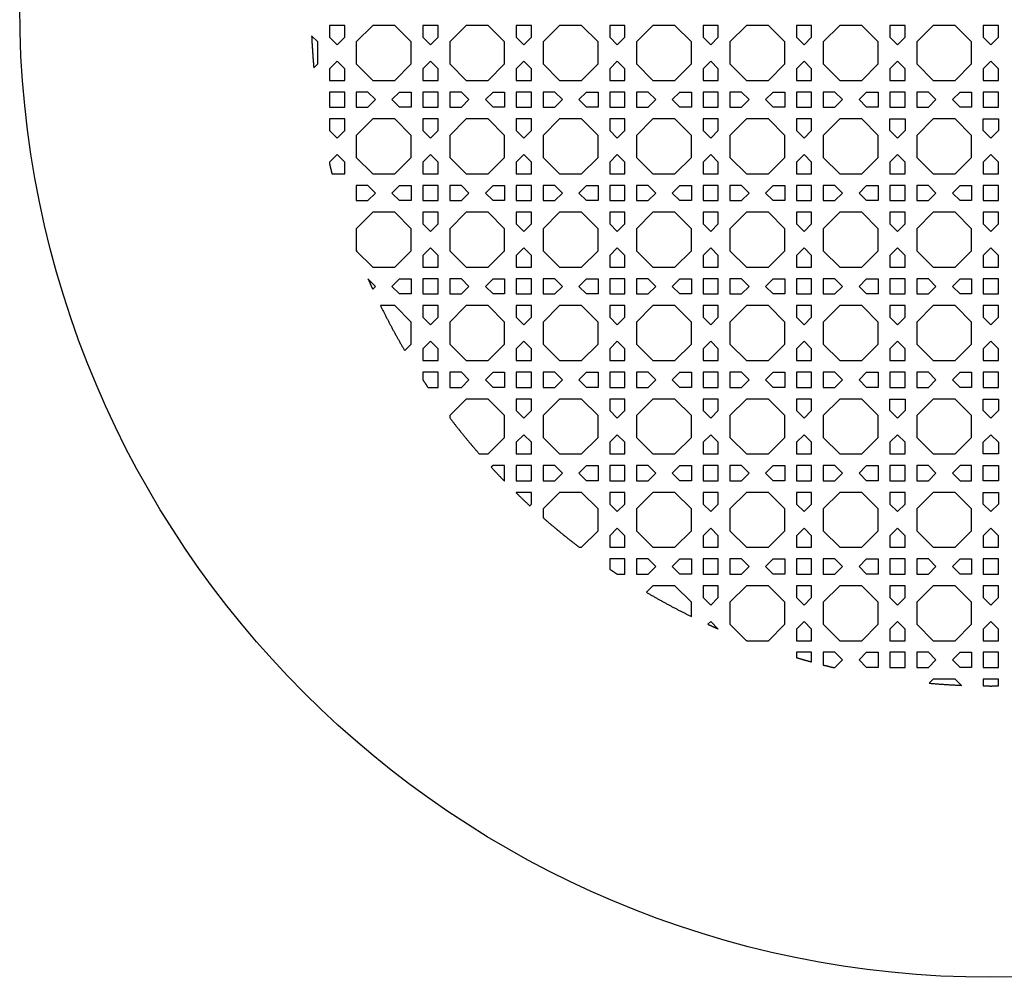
# Model space of a CAD drawing. Header units: millimetres. Extents: x 1204 to 5247, y 17 to 1217.
# Tile 1 of 53: x 1204 to 1457, y 717 to 964. Entities that reach past the tile are written whole.
import ezdxf

# ---------------------------------------------------------------- set-up
doc = ezdxf.new("R2010")
doc.units = ezdxf.units.MM
doc.header["$LTSCALE"] = 50
doc.layers.add('PATTERN', color=252, linetype='Continuous', true_color=0x696969)
doc.layers.add('PERIMETRO', color=7, linetype='Continuous', true_color=0x000000)

msp = doc.modelspace()

# ---------------------------------------------------------------- linework, layer by layer
at = {"layer": 'PATTERN'}
for points in [[(1287.71, 962.09), (1283.8, 962.09), (1283.8, 959.1), (1285.75, 957.14), (1287.71, 959.1)], [(1300.61, 962.09), (1294.94, 962.09), (1290.71, 957.85), (1290.71, 952.19), (1294.94, 947.95), (1300.61, 947.95), (1304.84, 952.19), (1304.84, 957.85)], [(1311.75, 962.09), (1307.84, 962.09), (1307.84, 959.1), (1309.79, 957.14), (1311.75, 959.1)], [(1324.65, 962.09), (1318.98, 962.09), (1314.75, 957.85), (1314.75, 952.19), (1318.98, 947.95), (1324.65, 947.95), (1328.88, 952.19), (1328.88, 957.85)], [(1335.79, 962.09), (1331.88, 962.09), (1331.88, 959.1), (1333.84, 957.14), (1335.79, 959.1)], [(1348.69, 962.09), (1343.02, 962.09), (1338.79, 957.85), (1338.79, 952.19), (1343.02, 947.95), (1348.69, 947.95), (1352.92, 952.19), (1352.92, 957.85)], [(1359.83, 962.09), (1355.92, 962.09), (1355.92, 959.1), (1357.88, 957.14), (1359.83, 959.1)], [(1372.73, 962.09), (1367.07, 962.09), (1362.83, 957.85), (1362.83, 952.19), (1367.07, 947.95), (1372.73, 947.95), (1376.97, 952.19), (1376.97, 957.85)], [(1383.87, 962.09), (1379.97, 962.09), (1379.97, 959.1), (1381.92, 957.14), (1383.87, 959.1)], [(1396.77, 962.09), (1391.11, 962.09), (1386.87, 957.85), (1386.87, 952.19), (1391.11, 947.95), (1396.77, 947.95), (1401.01, 952.19), (1401.01, 957.85)], [(1407.91, 962.09), (1404.01, 962.09), (1404.01, 959.1), (1405.96, 957.14), (1407.91, 959.1)], [(1420.81, 962.09), (1415.15, 962.09), (1410.91, 957.85), (1410.91, 952.19), (1415.15, 947.95), (1420.81, 947.95), (1425.05, 952.19), (1425.05, 957.85)], [(1431.96, 962.09), (1428.05, 962.09), (1428.05, 959.1), (1430, 957.14), (1431.96, 959.1)], [(1444.85, 962.09), (1439.19, 962.09), (1434.96, 957.85), (1434.96, 952.19), (1439.19, 947.95), (1444.85, 947.95), (1449.09, 952.19), (1449.09, 957.85)], [(1456, 962.09), (1452.09, 962.09), (1452.09, 959.1), (1454.04, 957.14), (1456, 959.1)], [(1283.8, 947.95), (1287.71, 947.95), (1287.71, 950.95), (1285.75, 952.9), (1283.8, 950.95)], [(1307.84, 947.95), (1311.75, 947.95), (1311.75, 950.95), (1309.79, 952.9), (1307.84, 950.95)], [(1331.88, 947.95), (1335.79, 947.95), (1335.79, 950.95), (1333.84, 952.9), (1331.88, 950.95)], [(1355.92, 947.95), (1359.83, 947.95), (1359.83, 950.95), (1357.88, 952.9), (1355.92, 950.95)], [(1379.97, 947.95), (1383.87, 947.95), (1383.87, 950.95), (1381.92, 952.9), (1379.97, 950.95)], [(1404.01, 947.95), (1407.91, 947.95), (1407.91, 950.95), (1405.96, 952.9), (1404.01, 950.95)], [(1428.05, 947.95), (1431.96, 947.95), (1431.96, 950.95), (1430, 952.9), (1428.05, 950.95)], [(1452.09, 947.95), (1456, 947.95), (1456, 950.95), (1454.04, 952.9), (1452.09, 950.95)], [(1283.8, 941.05), (1287.71, 941.05), (1287.71, 944.95), (1283.8, 944.95)], [(1290.71, 944.95), (1290.71, 941.05), (1293.7, 941.05), (1295.65, 943), (1293.7, 944.95)], [(1304.84, 941.05), (1301.85, 941.05), (1299.89, 943), (1301.85, 944.95), (1304.84, 944.95)], [(1307.84, 941.05), (1311.75, 941.05), (1311.75, 944.95), (1307.84, 944.95)], [(1314.75, 944.95), (1314.75, 941.05), (1317.74, 941.05), (1319.69, 943), (1317.74, 944.95)], [(1328.88, 941.05), (1325.89, 941.05), (1323.94, 943), (1325.89, 944.95), (1328.88, 944.95)], [(1331.88, 941.05), (1335.79, 941.05), (1335.79, 944.95), (1331.88, 944.95)], [(1338.79, 944.95), (1338.79, 941.05), (1341.78, 941.05), (1343.74, 943), (1341.78, 944.95)], [(1352.92, 941.05), (1349.93, 941.05), (1347.98, 943), (1349.93, 944.95), (1352.92, 944.95)], [(1355.92, 941.05), (1359.83, 941.05), (1359.83, 944.95), (1355.92, 944.95)], [(1362.83, 944.95), (1362.83, 941.05), (1365.82, 941.05), (1367.78, 943), (1365.82, 944.95)], [(1373.97, 944.95), (1376.97, 944.95), (1376.97, 941.05), (1373.97, 941.05), (1372.02, 943)], [(1383.87, 944.95), (1379.97, 944.95), (1379.97, 941.05), (1383.87, 941.05)], [(1389.87, 944.95), (1386.87, 944.95), (1386.87, 941.05), (1389.87, 941.05), (1391.82, 943)], [(1398.01, 944.95), (1401.01, 944.95), (1401.01, 941.05), (1398.01, 941.05), (1396.06, 943)], [(1407.91, 944.95), (1404.01, 944.95), (1404.01, 941.05), (1407.91, 941.05)], [(1413.91, 944.95), (1410.91, 944.95), (1410.91, 941.05), (1413.91, 941.05), (1415.86, 943)], [(1422.06, 944.95), (1425.05, 944.95), (1425.05, 941.05), (1422.06, 941.05), (1420.1, 943)], [(1431.96, 944.95), (1428.05, 944.95), (1428.05, 941.05), (1431.96, 941.05)], [(1437.95, 944.95), (1434.96, 944.95), (1434.96, 941.05), (1437.95, 941.05), (1439.9, 943)], [(1446.1, 944.95), (1449.09, 944.95), (1449.09, 941.05), (1446.1, 941.05), (1444.14, 943)], [(1456, 944.95), (1452.09, 944.95), (1452.09, 941.05), (1456, 941.05)], [(1287.71, 938.05), (1283.8, 938.05), (1283.8, 935.06), (1285.75, 933.1), (1287.71, 935.06)], [(1300.61, 938.05), (1294.94, 938.05), (1290.71, 933.81), (1290.71, 928.15), (1294.94, 923.91), (1300.61, 923.91), (1304.84, 928.15), (1304.84, 933.81)], [(1311.75, 938.05), (1307.84, 938.05), (1307.84, 935.06), (1309.79, 933.1), (1311.75, 935.06)], [(1324.65, 938.05), (1318.98, 938.05), (1314.75, 933.81), (1314.75, 928.15), (1318.98, 923.91), (1324.65, 923.91), (1328.88, 928.15), (1328.88, 933.81)], [(1335.79, 938.05), (1331.88, 938.05), (1331.88, 935.06), (1333.84, 933.1), (1335.79, 935.06)], [(1348.69, 938.05), (1343.02, 938.05), (1338.79, 933.81), (1338.79, 928.15), (1343.02, 923.91), (1348.69, 923.91), (1352.92, 928.15), (1352.92, 933.81)], [(1359.83, 938.05), (1355.92, 938.05), (1355.92, 935.06), (1357.88, 933.1), (1359.83, 935.06)], [(1372.73, 938.05), (1367.07, 938.05), (1362.83, 933.81), (1362.83, 928.15), (1367.07, 923.91), (1372.73, 923.91), (1376.97, 928.15), (1376.97, 933.81)], [(1383.87, 938.05), (1379.97, 938.05), (1379.97, 935.06), (1381.92, 933.1), (1383.87, 935.06)], [(1396.77, 938.05), (1391.11, 938.05), (1386.87, 933.81), (1386.87, 928.15), (1391.11, 923.91), (1396.77, 923.91), (1401.01, 928.15), (1401.01, 933.81)], [(1407.91, 938.05), (1404.01, 938.05), (1404.01, 935.06), (1405.96, 933.1), (1407.91, 935.06)], [(1420.81, 938.05), (1415.15, 938.05), (1410.91, 933.81), (1410.91, 928.15), (1415.15, 923.91), (1420.81, 923.91), (1425.05, 928.15), (1425.05, 933.81)], [(1431.96, 938.05), (1431.96, 935.06), (1430, 933.1), (1428.05, 935.06), (1428.05, 938.05)], [(1439.19, 923.91), (1444.85, 923.91), (1449.09, 928.15), (1449.09, 933.81), (1444.85, 938.05), (1439.19, 938.05), (1434.96, 933.81), (1434.96, 928.15)], [(1454.04, 933.1), (1452.09, 935.06), (1452.09, 938.05), (1456, 938.05), (1456, 935.06)], [(1307.84, 923.91), (1311.75, 923.91), (1311.75, 926.91), (1309.79, 928.86), (1307.84, 926.91)], [(1331.88, 923.91), (1335.79, 923.91), (1335.79, 926.91), (1333.84, 928.86), (1331.88, 926.91)], [(1355.92, 923.91), (1359.83, 923.91), (1359.83, 926.91), (1357.88, 928.86), (1355.92, 926.91)], [(1379.97, 923.91), (1383.87, 923.91), (1383.87, 926.91), (1381.92, 928.86), (1379.97, 926.91)], [(1404.01, 923.91), (1407.91, 923.91), (1407.91, 926.91), (1405.96, 928.86), (1404.01, 926.91)], [(1428.05, 923.91), (1431.96, 923.91), (1431.96, 926.91), (1430, 928.86), (1428.05, 926.91)], [(1454.04, 928.86), (1452.09, 926.91), (1452.09, 923.91), (1456, 923.91), (1456, 926.91)], [(1290.71, 920.91), (1290.71, 917.01), (1293.7, 917.01), (1295.65, 918.96), (1293.7, 920.91)], [(1304.84, 917.01), (1301.85, 917.01), (1299.89, 918.96), (1301.85, 920.91), (1304.84, 920.91)], [(1307.84, 917.01), (1311.75, 917.01), (1311.75, 920.91), (1307.84, 920.91)], [(1314.75, 920.91), (1314.75, 917.01), (1317.74, 917.01), (1319.69, 918.96), (1317.74, 920.91)], [(1328.88, 917.01), (1325.89, 917.01), (1323.94, 918.96), (1325.89, 920.91), (1328.88, 920.91)], [(1331.88, 917.01), (1335.79, 917.01), (1335.79, 920.91), (1331.88, 920.91)], [(1338.79, 920.91), (1338.79, 917.01), (1341.78, 917.01), (1343.74, 918.96), (1341.78, 920.91)], [(1352.92, 917.01), (1349.93, 917.01), (1347.98, 918.96), (1349.93, 920.91), (1352.92, 920.91)], [(1355.92, 917.01), (1359.83, 917.01), (1359.83, 920.91), (1355.92, 920.91)], [(1362.83, 920.91), (1362.83, 917.01), (1365.82, 917.01), (1367.78, 918.96), (1365.82, 920.91)], [(1376.97, 917.01), (1373.97, 917.01), (1372.02, 918.96), (1373.97, 920.91), (1376.97, 920.91)], [(1379.97, 917.01), (1383.87, 917.01), (1383.87, 920.91), (1379.97, 920.91)], [(1386.87, 920.91), (1386.87, 917.01), (1389.87, 917.01), (1391.82, 918.96), (1389.87, 920.91)], [(1401.01, 917.01), (1398.01, 917.01), (1396.06, 918.96), (1398.01, 920.91), (1401.01, 920.91)], [(1404.01, 917.01), (1407.91, 917.01), (1407.91, 920.91), (1404.01, 920.91)], [(1410.91, 920.91), (1410.91, 917.01), (1413.91, 917.01), (1415.86, 918.96), (1413.91, 920.91)], [(1425.05, 917.01), (1422.06, 917.01), (1420.1, 918.96), (1422.06, 920.91), (1425.05, 920.91)], [(1428.05, 917.01), (1431.96, 917.01), (1431.96, 920.91), (1428.05, 920.91)], [(1434.96, 920.91), (1434.96, 917.01), (1437.95, 917.01), (1439.9, 918.96), (1437.95, 920.91)], [(1446.1, 920.91), (1449.09, 920.91), (1449.09, 917.01), (1446.1, 917.01), (1444.14, 918.96)], [(1452.09, 920.91), (1452.09, 917.01), (1456, 917.01), (1456, 920.91)], [(1300.61, 914.01), (1294.94, 914.01), (1290.71, 909.77), (1290.71, 904.11), (1294.94, 899.87), (1300.61, 899.87), (1304.84, 904.11), (1304.84, 909.77)], [(1311.75, 914.01), (1307.84, 914.01), (1307.84, 911.01), (1309.79, 909.06), (1311.75, 911.01)], [(1324.65, 914.01), (1318.98, 914.01), (1314.75, 909.77), (1314.75, 904.11), (1318.98, 899.87), (1324.65, 899.87), (1328.88, 904.11), (1328.88, 909.77)], [(1335.79, 914.01), (1331.88, 914.01), (1331.88, 911.01), (1333.84, 909.06), (1335.79, 911.01)], [(1348.69, 914.01), (1343.02, 914.01), (1338.79, 909.77), (1338.79, 904.11), (1343.02, 899.87), (1348.69, 899.87), (1352.92, 904.11), (1352.92, 909.77)], [(1359.83, 914.01), (1355.92, 914.01), (1355.92, 911.01), (1357.88, 909.06), (1359.83, 911.01)], [(1372.73, 914.01), (1367.07, 914.01), (1362.83, 909.77), (1362.83, 904.11), (1367.07, 899.87), (1372.73, 899.87), (1376.97, 904.11), (1376.97, 909.77)], [(1383.87, 914.01), (1379.97, 914.01), (1379.97, 911.01), (1381.92, 909.06), (1383.87, 911.01)], [(1396.77, 914.01), (1391.11, 914.01), (1386.87, 909.77), (1386.87, 904.11), (1391.11, 899.87), (1396.77, 899.87), (1401.01, 904.11), (1401.01, 909.77)], [(1407.91, 914.01), (1404.01, 914.01), (1404.01, 911.01), (1405.96, 909.06), (1407.91, 911.01)], [(1420.81, 914.01), (1415.15, 914.01), (1410.91, 909.77), (1410.91, 904.11), (1415.15, 899.87), (1420.81, 899.87), (1425.05, 904.11), (1425.05, 909.77)], [(1431.96, 914.01), (1428.05, 914.01), (1428.05, 911.01), (1430, 909.06), (1431.96, 911.01)], [(1444.85, 914.01), (1439.19, 914.01), (1434.96, 909.77), (1434.96, 904.11), (1439.19, 899.87), (1444.85, 899.87), (1449.09, 904.11), (1449.09, 909.77)], [(1456, 911.01), (1456, 914.01), (1452.09, 914.01), (1452.09, 911.01), (1454.04, 909.06)], [(1307.84, 899.87), (1311.75, 899.87), (1311.75, 902.87), (1309.79, 904.82), (1307.84, 902.87)], [(1331.88, 899.87), (1335.79, 899.87), (1335.79, 902.87), (1333.84, 904.82), (1331.88, 902.87)], [(1355.92, 899.87), (1359.83, 899.87), (1359.83, 902.87), (1357.88, 904.82), (1355.92, 902.87)], [(1379.97, 899.87), (1383.87, 899.87), (1383.87, 902.87), (1381.92, 904.82), (1379.97, 902.87)], [(1404.01, 899.87), (1407.91, 899.87), (1407.91, 902.87), (1405.96, 904.82), (1404.01, 902.87)], [(1428.05, 899.87), (1431.96, 899.87), (1431.96, 902.87), (1430, 904.82), (1428.05, 902.87)], [(1452.09, 902.87), (1452.09, 899.87), (1456, 899.87), (1456, 902.87), (1454.04, 904.82)], [(1304.84, 892.97), (1301.85, 892.97), (1299.89, 894.92), (1301.85, 896.87), (1304.84, 896.87)], [(1307.84, 892.97), (1311.75, 892.97), (1311.75, 896.87), (1307.84, 896.87)], [(1314.75, 896.87), (1314.75, 892.97), (1317.74, 892.97), (1319.69, 894.92), (1317.74, 896.87)], [(1328.88, 892.97), (1325.89, 892.97), (1323.94, 894.92), (1325.89, 896.87), (1328.88, 896.87)], [(1331.88, 892.97), (1335.79, 892.97), (1335.79, 896.87), (1331.88, 896.87)], [(1338.79, 896.87), (1338.79, 892.97), (1341.78, 892.97), (1343.74, 894.92), (1341.78, 896.87)], [(1352.92, 892.97), (1349.93, 892.97), (1347.98, 894.92), (1349.93, 896.87), (1352.92, 896.87)], [(1355.92, 892.97), (1359.83, 892.97), (1359.83, 896.87), (1355.92, 896.87)], [(1362.83, 896.87), (1362.83, 892.97), (1365.82, 892.97), (1367.78, 894.92), (1365.82, 896.87)], [(1376.97, 892.97), (1373.97, 892.97), (1372.02, 894.92), (1373.97, 896.87), (1376.97, 896.87)], [(1379.97, 892.97), (1383.87, 892.97), (1383.87, 896.87), (1379.97, 896.87)], [(1386.87, 896.87), (1386.87, 892.97), (1389.87, 892.97), (1391.82, 894.92), (1389.87, 896.87)], [(1401.01, 892.97), (1398.01, 892.97), (1396.06, 894.92), (1398.01, 896.87), (1401.01, 896.87)], [(1404.01, 892.97), (1407.91, 892.97), (1407.91, 896.87), (1404.01, 896.87)], [(1410.91, 896.87), (1410.91, 892.97), (1413.91, 892.97), (1415.86, 894.92), (1413.91, 896.87)], [(1425.05, 892.97), (1422.06, 892.97), (1420.1, 894.92), (1422.06, 896.87), (1425.05, 896.87)], [(1428.05, 892.97), (1431.96, 892.97), (1431.96, 896.87), (1428.05, 896.87)], [(1434.96, 896.87), (1434.96, 892.97), (1437.95, 892.97), (1439.9, 894.92), (1437.95, 896.87)], [(1446.1, 896.87), (1449.09, 896.87), (1449.09, 892.97), (1446.1, 892.97), (1444.14, 894.92)], [(1456, 896.87), (1452.09, 896.87), (1452.09, 892.97), (1456, 892.97)], [(1311.75, 889.97), (1307.84, 889.97), (1307.84, 886.97), (1309.79, 885.02), (1311.75, 886.97)], [(1324.65, 889.97), (1318.98, 889.97), (1314.75, 885.73), (1314.75, 880.07), (1318.98, 875.83), (1324.65, 875.83), (1328.88, 880.07), (1328.88, 885.73)], [(1335.79, 889.97), (1331.88, 889.97), (1331.88, 886.97), (1333.84, 885.02), (1335.79, 886.97)], [(1348.69, 889.97), (1343.02, 889.97), (1338.79, 885.73), (1338.79, 880.07), (1343.02, 875.83), (1348.69, 875.83), (1352.92, 880.07), (1352.92, 885.73)], [(1359.83, 889.97), (1355.92, 889.97), (1355.92, 886.97), (1357.88, 885.02), (1359.83, 886.97)], [(1372.73, 889.97), (1367.07, 889.97), (1362.83, 885.73), (1362.83, 880.07), (1367.07, 875.83), (1372.73, 875.83), (1376.97, 880.07), (1376.97, 885.73)], [(1383.87, 889.97), (1379.97, 889.97), (1379.97, 886.97), (1381.92, 885.02), (1383.87, 886.97)], [(1396.77, 889.97), (1391.11, 889.97), (1386.87, 885.73), (1386.87, 880.07), (1391.11, 875.83), (1396.77, 875.83), (1401.01, 880.07), (1401.01, 885.73)], [(1407.91, 889.97), (1404.01, 889.97), (1404.01, 886.97), (1405.96, 885.02), (1407.91, 886.97)], [(1420.81, 889.97), (1415.15, 889.97), (1410.91, 885.73), (1410.91, 880.07), (1415.15, 875.83), (1420.81, 875.83), (1425.05, 880.07), (1425.05, 885.73)], [(1431.96, 889.97), (1428.05, 889.97), (1428.05, 886.97), (1430, 885.02), (1431.96, 886.97)], [(1444.85, 889.97), (1439.19, 889.97), (1434.96, 885.73), (1434.96, 880.07), (1439.19, 875.83), (1444.85, 875.83), (1449.09, 880.07), (1449.09, 885.73)], [(1456, 889.97), (1452.09, 889.97), (1452.09, 886.97), (1454.04, 885.02), (1456, 886.97)], [(1307.84, 875.83), (1311.75, 875.83), (1311.75, 878.82), (1309.79, 880.78), (1307.84, 878.82)], [(1331.88, 875.83), (1335.79, 875.83), (1335.79, 878.82), (1333.84, 880.78), (1331.88, 878.82)], [(1355.92, 875.83), (1359.83, 875.83), (1359.83, 878.82), (1357.88, 880.78), (1355.92, 878.82)], [(1379.97, 875.83), (1383.87, 875.83), (1383.87, 878.82), (1381.92, 880.78), (1379.97, 878.82)], [(1404.01, 875.83), (1407.91, 875.83), (1407.91, 878.82), (1405.96, 880.78), (1404.01, 878.82)], [(1428.05, 875.83), (1431.96, 875.83), (1431.96, 878.82), (1430, 880.78), (1428.05, 878.82)], [(1452.09, 878.82), (1452.09, 875.83), (1456, 875.83), (1456, 878.82), (1454.04, 880.78)], [(1314.75, 872.83), (1314.75, 868.92), (1317.74, 868.92), (1319.69, 870.88), (1317.74, 872.83)], [(1328.88, 868.92), (1325.89, 868.92), (1323.94, 870.88), (1325.89, 872.83), (1328.88, 872.83)], [(1331.88, 868.92), (1335.79, 868.92), (1335.79, 872.83), (1331.88, 872.83)], [(1338.79, 872.83), (1338.79, 868.92), (1341.78, 868.92), (1343.74, 870.88), (1341.78, 872.83)], [(1352.92, 868.92), (1349.93, 868.92), (1347.98, 870.88), (1349.93, 872.83), (1352.92, 872.83)], [(1355.92, 868.92), (1359.83, 868.92), (1359.83, 872.83), (1355.92, 872.83)], [(1362.83, 872.83), (1362.83, 868.92), (1365.82, 868.92), (1367.78, 870.88), (1365.82, 872.83)], [(1376.97, 868.92), (1373.97, 868.92), (1372.02, 870.88), (1373.97, 872.83), (1376.97, 872.83)], [(1379.97, 868.92), (1383.87, 868.92), (1383.87, 872.83), (1379.97, 872.83)], [(1386.87, 872.83), (1386.87, 868.92), (1389.87, 868.92), (1391.82, 870.88), (1389.87, 872.83)], [(1401.01, 868.92), (1398.01, 868.92), (1396.06, 870.88), (1398.01, 872.83), (1401.01, 872.83)], [(1404.01, 868.92), (1407.91, 868.92), (1407.91, 872.83), (1404.01, 872.83)], [(1410.91, 872.83), (1410.91, 868.92), (1413.91, 868.92), (1415.86, 870.88), (1413.91, 872.83)], [(1425.05, 868.92), (1422.06, 868.92), (1420.1, 870.88), (1422.06, 872.83), (1425.05, 872.83)], [(1428.05, 868.92), (1431.96, 868.92), (1431.96, 872.83), (1428.05, 872.83)], [(1434.96, 872.83), (1434.96, 868.92), (1437.95, 868.92), (1439.9, 870.88), (1437.95, 872.83)], [(1446.1, 872.83), (1449.09, 872.83), (1449.09, 868.92), (1446.1, 868.92), (1444.14, 870.88)], [(1456, 872.83), (1452.09, 872.83), (1452.09, 868.92), (1456, 868.92)], [(1335.79, 865.92), (1331.88, 865.92), (1331.88, 862.93), (1333.84, 860.98), (1335.79, 862.93)], [(1348.69, 865.92), (1343.02, 865.92), (1338.79, 861.69), (1338.79, 856.02), (1343.02, 851.79), (1348.69, 851.79), (1352.92, 856.02), (1352.92, 861.69)], [(1359.83, 865.92), (1355.92, 865.92), (1355.92, 862.93), (1357.88, 860.98), (1359.83, 862.93)], [(1372.73, 865.92), (1367.07, 865.92), (1362.83, 861.69), (1362.83, 856.02), (1367.07, 851.79), (1372.73, 851.79), (1376.97, 856.02), (1376.97, 861.69)], [(1383.87, 865.92), (1379.97, 865.92), (1379.97, 862.93), (1381.92, 860.98), (1383.87, 862.93)], [(1396.77, 865.92), (1391.11, 865.92), (1386.87, 861.69), (1386.87, 856.02), (1391.11, 851.79), (1396.77, 851.79), (1401.01, 856.02), (1401.01, 861.69)], [(1407.91, 865.92), (1404.01, 865.92), (1404.01, 862.93), (1405.96, 860.98), (1407.91, 862.93)], [(1420.81, 865.92), (1415.15, 865.92), (1410.91, 861.69), (1410.91, 856.02), (1415.15, 851.79), (1420.81, 851.79), (1425.05, 856.02), (1425.05, 861.69)], [(1428.05, 865.92), (1431.96, 865.92), (1431.96, 862.93), (1430, 860.98), (1428.05, 862.93)], [(1444.85, 865.92), (1439.19, 865.92), (1434.96, 861.69), (1434.96, 856.02), (1439.19, 851.79), (1444.85, 851.79), (1449.09, 856.02), (1449.09, 861.69)], [(1452.09, 865.92), (1456, 865.92), (1456, 862.93), (1454.04, 860.98), (1452.09, 862.93)], [(1331.88, 851.79), (1335.79, 851.79), (1335.79, 854.78), (1333.84, 856.73), (1331.88, 854.78)], [(1355.92, 851.79), (1359.83, 851.79), (1359.83, 854.78), (1357.88, 856.73), (1355.92, 854.78)], [(1379.97, 851.79), (1383.87, 851.79), (1383.87, 854.78), (1381.92, 856.73), (1379.97, 854.78)], [(1404.01, 851.79), (1407.91, 851.79), (1407.91, 854.78), (1405.96, 856.73), (1404.01, 854.78)], [(1428.05, 851.79), (1431.96, 851.79), (1431.96, 854.78), (1430, 856.73), (1428.05, 854.78)], [(1456, 851.79), (1452.09, 851.79), (1452.09, 854.78), (1454.04, 856.73), (1456, 854.78)], [(1331.88, 844.88), (1335.79, 844.88), (1335.79, 848.79), (1331.88, 848.79)], [(1338.79, 848.79), (1338.79, 844.88), (1341.78, 844.88), (1343.74, 846.84), (1341.78, 848.79)], [(1352.92, 844.88), (1349.93, 844.88), (1347.98, 846.84), (1349.93, 848.79), (1352.92, 848.79)], [(1355.92, 844.88), (1359.83, 844.88), (1359.83, 848.79), (1355.92, 848.79)], [(1362.83, 848.79), (1362.83, 844.88), (1365.82, 844.88), (1367.78, 846.84), (1365.82, 848.79)], [(1376.97, 844.88), (1373.97, 844.88), (1372.02, 846.84), (1373.97, 848.79), (1376.97, 848.79)], [(1379.97, 844.88), (1383.87, 844.88), (1383.87, 848.79), (1379.97, 848.79)], [(1386.87, 848.79), (1386.87, 844.88), (1389.87, 844.88), (1391.82, 846.84), (1389.87, 848.79)], [(1401.01, 844.88), (1398.01, 844.88), (1396.06, 846.84), (1398.01, 848.79), (1401.01, 848.79)], [(1404.01, 844.88), (1407.91, 844.88), (1407.91, 848.79), (1404.01, 848.79)], [(1410.91, 848.79), (1410.91, 844.88), (1413.91, 844.88), (1415.86, 846.84), (1413.91, 848.79)], [(1425.05, 844.88), (1422.06, 844.88), (1420.1, 846.84), (1422.06, 848.79), (1425.05, 848.79)], [(1428.05, 844.88), (1431.96, 844.88), (1431.96, 848.79), (1428.05, 848.79)], [(1434.96, 848.79), (1434.96, 844.88), (1437.95, 844.88), (1439.9, 846.84), (1437.95, 848.79)], [(1446.1, 848.79), (1444.14, 846.84), (1446.1, 844.88), (1449.09, 844.88), (1449.09, 848.79)], [(1452.09, 848.79), (1456, 848.79), (1456, 844.88), (1452.09, 844.88)], [(1359.83, 841.88), (1355.92, 841.88), (1355.92, 838.89), (1357.88, 836.94), (1359.83, 838.89)], [(1372.73, 841.88), (1367.07, 841.88), (1362.83, 837.65), (1362.83, 831.98), (1367.07, 827.75), (1372.73, 827.75), (1376.97, 831.98), (1376.97, 837.65)], [(1383.87, 841.88), (1379.97, 841.88), (1379.97, 838.89), (1381.92, 836.94), (1383.87, 838.89)], [(1396.77, 841.88), (1391.11, 841.88), (1386.87, 837.65), (1386.87, 831.98), (1391.11, 827.75), (1396.77, 827.75), (1401.01, 831.98), (1401.01, 837.65)], [(1407.91, 841.88), (1404.01, 841.88), (1404.01, 838.89), (1405.96, 836.94), (1407.91, 838.89)], [(1420.81, 841.88), (1415.15, 841.88), (1410.91, 837.65), (1410.91, 831.98), (1415.15, 827.75), (1420.81, 827.75), (1425.05, 831.98), (1425.05, 837.65)], [(1431.96, 841.88), (1428.05, 841.88), (1428.05, 838.89), (1430, 836.94), (1431.96, 838.89)], [(1444.85, 841.88), (1439.19, 841.88), (1434.96, 837.65), (1434.96, 831.98), (1439.19, 827.75), (1444.85, 827.75), (1449.09, 831.98), (1449.09, 837.65)], [(1452.09, 841.88), (1456, 841.88), (1456, 838.89), (1454.04, 836.94), (1452.09, 838.89)], [(1355.92, 827.75), (1359.83, 827.75), (1359.83, 830.74), (1357.88, 832.69), (1355.92, 830.74)], [(1379.97, 827.75), (1383.87, 827.75), (1383.87, 830.74), (1381.92, 832.69), (1379.97, 830.74)], [(1404.01, 827.75), (1407.91, 827.75), (1407.91, 830.74), (1405.96, 832.69), (1404.01, 830.74)], [(1428.05, 827.75), (1431.96, 827.75), (1431.96, 830.74), (1430, 832.69), (1428.05, 830.74)], [(1452.09, 827.75), (1456, 827.75), (1456, 830.74), (1454.04, 832.69), (1452.09, 830.74)], [(1362.83, 824.75), (1362.83, 820.84), (1365.82, 820.84), (1367.78, 822.79), (1365.82, 824.75)], [(1376.97, 820.84), (1373.97, 820.84), (1372.02, 822.79), (1373.97, 824.75), (1376.97, 824.75)], [(1379.97, 820.84), (1383.87, 820.84), (1383.87, 824.75), (1379.97, 824.75)], [(1386.87, 824.75), (1386.87, 820.84), (1389.87, 820.84), (1391.82, 822.79), (1389.87, 824.75)], [(1401.01, 820.84), (1398.01, 820.84), (1396.06, 822.79), (1398.01, 824.75), (1401.01, 824.75)], [(1404.01, 820.84), (1407.91, 820.84), (1407.91, 824.75), (1404.01, 824.75)], [(1410.91, 824.75), (1410.91, 820.84), (1413.91, 820.84), (1415.86, 822.79), (1413.91, 824.75)], [(1425.05, 820.84), (1422.06, 820.84), (1420.1, 822.79), (1422.06, 824.75), (1425.05, 824.75)], [(1428.05, 820.84), (1431.96, 820.84), (1431.96, 824.75), (1428.05, 824.75)], [(1434.96, 824.75), (1434.96, 820.84), (1437.95, 820.84), (1439.9, 822.79), (1437.95, 824.75)], [(1449.09, 820.84), (1446.1, 820.84), (1444.14, 822.79), (1446.1, 824.75), (1449.09, 824.75)], [(1452.09, 820.84), (1456, 820.84), (1456, 824.75), (1452.09, 824.75)], [(1383.87, 817.84), (1379.97, 817.84), (1379.97, 814.85), (1381.92, 812.89), (1383.87, 814.85)], [(1407.91, 817.84), (1404.01, 817.84), (1404.01, 814.85), (1405.96, 812.89), (1407.91, 814.85)], [(1420.81, 817.84), (1415.15, 817.84), (1410.91, 813.6), (1410.91, 807.94), (1415.15, 803.71), (1420.81, 803.71), (1425.05, 807.94), (1425.05, 813.6)], [(1431.96, 817.84), (1428.05, 817.84), (1428.05, 814.85), (1430, 812.89), (1431.96, 814.85)], [(1444.85, 817.84), (1439.19, 817.84), (1434.96, 813.6), (1434.96, 807.94), (1439.19, 803.71), (1444.85, 803.71), (1449.09, 807.94), (1449.09, 813.6)], [(1456, 817.84), (1452.09, 817.84), (1452.09, 814.85), (1454.04, 812.89), (1456, 814.85)], [(1404.01, 803.71), (1407.91, 803.71), (1407.91, 806.7), (1405.96, 808.65), (1404.01, 806.7)], [(1428.05, 803.71), (1431.96, 803.71), (1431.96, 806.7), (1430, 808.65), (1428.05, 806.7)], [(1452.09, 803.71), (1456, 803.71), (1456, 806.7), (1454.04, 808.65), (1452.09, 806.7)], [(1425.05, 796.8), (1422.06, 796.8), (1420.1, 798.75), (1422.06, 800.71), (1425.05, 800.71)], [(1428.05, 796.8), (1431.96, 796.8), (1431.96, 800.71), (1428.05, 800.71)], [(1434.96, 800.71), (1434.96, 796.8), (1437.95, 796.8), (1439.9, 798.75), (1437.95, 800.71)], [(1449.09, 796.8), (1446.1, 796.8), (1444.14, 798.75), (1446.1, 800.71), (1449.09, 800.71)], [(1452.09, 796.8), (1456, 796.8), (1456, 800.71), (1452.09, 800.71)]]:
    msp.add_lwpolyline(points, close=True, dxfattribs=at)
for points in [[(1279.77, 951.16), (1280.8, 952.19), (1280.8, 957.85), (1279.21, 959.45)], [(1284.44, 923.91), (1287.71, 923.91), (1287.71, 926.91), (1285.75, 928.86), (1283.8, 926.91), (1283.8, 926.52)], [(1294.93, 894.19), (1295.65, 894.92), (1293.7, 896.87)], [(1303.16, 878.39), (1304.84, 880.07), (1304.84, 885.73), (1300.61, 889.97), (1296.93, 889.97)], [(1309.14, 868.92), (1311.75, 868.92), (1311.75, 872.83), (1307.84, 872.83), (1307.84, 870.87)], [(1322.36, 851.79), (1324.65, 851.79), (1328.88, 856.02), (1328.88, 861.69), (1324.65, 865.92), (1318.98, 865.92), (1314.75, 861.69), (1314.75, 861.11)], [(1328.74, 844.88), (1328.88, 844.88), (1328.88, 848.79), (1325.89, 848.79), (1325.45, 848.35)], [(1335.35, 838.45), (1335.79, 838.89), (1335.79, 841.88), (1331.88, 841.88), (1331.88, 841.74)], [(1348.11, 827.75), (1348.69, 827.75), (1352.92, 831.98), (1352.92, 837.65), (1348.69, 841.88), (1343.02, 841.88), (1338.79, 837.65), (1338.79, 835.36)], [(1357.87, 820.84), (1359.83, 820.84), (1359.83, 824.75), (1355.92, 824.75), (1355.92, 822.14)], [(1376.97, 809.93), (1376.97, 813.6), (1372.73, 817.84), (1367.07, 817.84), (1365.39, 816.16)], [(1391.23, 803.71), (1396.77, 803.71), (1401.01, 807.94), (1401.01, 813.6), (1396.77, 817.84), (1391.11, 817.84), (1386.87, 813.6), (1386.87, 807.94), (1391.03, 803.78)], [(1383.87, 806.7), (1381.92, 808.65), (1381.19, 807.93)], [(1407.91, 798.23), (1407.91, 800.71), (1404.01, 800.71), (1404.01, 799.35)], [(1413.52, 796.8), (1413.91, 796.8), (1415.86, 798.75), (1413.91, 800.71), (1410.91, 800.71), (1410.91, 797.44)], [(1446.45, 792.21), (1444.85, 793.8), (1439.19, 793.8), (1438.16, 792.77)], [(1456, 792.05), (1456, 793.8), (1452.09, 793.8), (1452.09, 792.05)]]:
    msp.add_lwpolyline(points, dxfattribs=at)
for points, weights in [([(1279.21, 959.45), (1279.39, 955.29), (1279.77, 951.16)], [1, 0.999718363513, 1]), ([(1283.8, 926.52), (1284.11, 925.22), (1284.44, 923.91)], [1, 0.999970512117, 0.999999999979]), ([(1290.71, 904.23), (1290.74, 904.13), (1290.78, 904.03)], [1, 0.999999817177, 1]), ([(1293.75, 896.82), (1294.33, 895.5), (1294.93, 894.19)], [1, 0.999966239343, 1]), ([(1296.93, 889.97), (1299.83, 884.06), (1303.16, 878.39)], [0.999999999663, 0.999294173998, 1]), ([(1307.84, 870.87), (1308.48, 869.89), (1309.14, 868.92)], [1, 0.999977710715, 1]), ([(1314.75, 861.11), (1318.39, 856.32), (1322.36, 851.79)], [1, 0.999408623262, 0.999999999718]), ([(1325.45, 848.35), (1327.07, 846.59), (1328.74, 844.88)], [1, 0.999906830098, 0.999999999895]), ([(1331.88, 841.74), (1333.59, 840.07), (1335.35, 838.45)], [0.999999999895, 0.999906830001, 0.999999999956]), ([(1338.79, 835.36), (1343.32, 831.39), (1348.11, 827.75)], [1, 0.999408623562, 0.999999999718]), ([(1355.92, 822.14), (1356.89, 821.48), (1357.87, 820.84)], [1, 0.999977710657, 1]), ([(1365.39, 816.16), (1371.06, 812.83), (1376.97, 809.93)], [1, 0.999294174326, 0.999999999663]), ([(1381.19, 807.93), (1382.5, 807.33), (1383.82, 806.75)], [1, 0.999966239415, 1]), ([(1391.03, 803.78), (1391.13, 803.74), (1391.23, 803.71)], [1, 0.999999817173, 0.999999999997]), ([(1404.01, 799.35), (1405.95, 798.77), (1407.91, 798.23)], [0.999999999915, 0.999932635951, 1]), ([(1410.91, 797.44), (1412.22, 797.11), (1413.52, 796.8)], [0.999999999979, 0.999970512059, 0.999999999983]), ([(1438.16, 792.77), (1442.3, 792.39), (1446.45, 792.21)], [1, 0.999718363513, 1]), ([(1452.09, 792.05), (1454.04, 792.03), (1456, 792.05)], [1, 0.999937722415, 0.999999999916])]:
    msp.add_rational_spline(points, weights, degree=2, dxfattribs=at)
at = {"layer": 'PERIMETRO'}
msp.add_circle((1454.06, 967.04), 250, dxfattribs=at)

doc.saveas('drawing.dxf')
